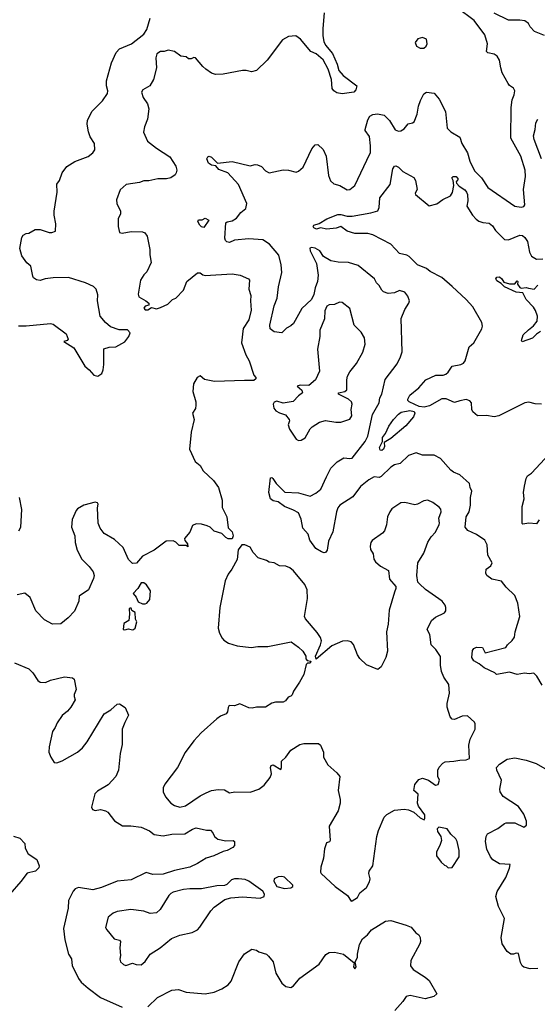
# Model space of a CAD drawing. Extents: x 2133461 to 2293071, y 753526 to 916327.
# Tile 27 of 256: x 2197524 to 2201571, y 802663 to 810362. Entities that reach past the tile are written whole.
import ezdxf

# ---------------------------------------------------------------- set-up
doc = ezdxf.new("R2010")
doc.units = 0

msp = doc.modelspace()

# ---------------------------------------------------------------- linework, layer by layer
at = {"layer": '0CON10XD'}
for points in [[(2199905.6, 810415), (2199894.4, 810294.4), (2199893.3, 810235), (2199901.1, 810191.1), (2199914.2, 810164.2), (2199969.1, 810099.1), (2200005.8, 810015), (2200018.8, 809965), (2200053.3, 809925), (2200160, 809845), (2200153.3, 809815), (2200137.5, 809795), (2200045, 809782), (2200005, 809790), (2199980, 809805), (2199966.2, 809825), (2199961.2, 809895), (2199935.8, 809975.8), (2199897.3, 810047.3), (2199843.3, 810095), (2199801.2, 810115), (2199719.8, 810209.8), (2199684.1, 810235.9), (2199625, 810230.8), (2199580, 810205), (2199458, 810045), (2199375.7, 809964.3), (2199335.8, 809954.2), (2199295, 809965.8), (2199265.9, 809965.9), (2199115, 809936.7), (2199054.5, 809934.5), (2199025, 809943.1), (2198980, 809975), (2198955, 809996.7), (2198900, 810065), (2198885, 810067.5), (2198865, 810057.5), (2198845, 810057.5), (2198825, 810072.5), (2198785, 810077.5), (2198733.9, 810113.9), (2198685, 810123.8), (2198655, 810113.8), (2198625, 810114.2), (2198596.2, 810095), (2198588.6, 810065), (2198593.3, 809985), (2198571.4, 809895), (2198541.2, 809845), (2198486, 809814), (2198476.2, 809795), (2198490, 809755), (2198524.6, 809704.6), (2198533.5, 809665), (2198522.7, 809585), (2198498.9, 809525), (2198491.7, 809481.7), (2198523.2, 809413.2), (2198595, 809357.1), (2198699.3, 809289.3), (2198745, 809216.7), (2198754, 809185), (2198748.8, 809165), (2198739.5, 809150.5), (2198705, 809126.2), (2198671.7, 809118.3), (2198605, 809118.6), (2198535, 809101.9), (2198495, 809102.9), (2198459.7, 809090.3), (2198357.5, 809075), (2198309.1, 809030.9), (2198280.8, 808955), (2198282.9, 808925), (2198312.9, 808865), (2198311.9, 808845), (2198294.4, 808805), (2198292.9, 808745), (2198305, 808698.8), (2198324.2, 808694.2), (2198395, 808705.6), (2198485, 808702.9), (2198503.8, 808695), (2198519.7, 808669.7), (2198542.9, 808565), (2198541.9, 808525), (2198552, 808465), (2198518.5, 808391.5), (2198493.7, 808366.3), (2198468.1, 808325), (2198451.4, 808215), (2198456.7, 808195), (2198510, 808165), (2198533.3, 808145), (2198535, 808130), (2198505, 808122), (2198494.3, 808105.7), (2198505, 808092.5), (2198526.7, 808093.3), (2198555, 808111.2), (2198595, 808102.5), (2198625, 808110.8), (2198682.3, 808137.7), (2198720, 808175), (2198745.8, 808184.2), (2198805, 808246.7), (2198830, 808315), (2198915, 808382), (2198935, 808383.8), (2198955, 808366.2), (2198975, 808362.5), (2199185.6, 808375.6), (2199247.5, 808365), (2199312.5, 808335), (2199320, 808325), (2199316.9, 808255), (2199331.9, 808205), (2199328.6, 808165), (2199335, 808090), (2199315.5, 808015), (2199272.1, 807947.9), (2199259.5, 807835), (2199292.7, 807742.7), (2199318.5, 807695), (2199354, 807584), (2199370, 807565), (2199370, 807555), (2199355, 807540), (2199281.7, 807541.7), (2199046.1, 807533.9), (2198968.3, 807548.3), (2198935, 807577.5), (2198911.2, 807565), (2198883.3, 807515), (2198877.5, 807455), (2198900.8, 807375), (2198902.3, 807347.7), (2198897.7, 807322.3), (2198876.2, 807285), (2198888, 807235), (2198864.2, 807135.8), (2198852.5, 807005), (2198895, 806906.7), (2198936.2, 806875), (2198960, 806835), (2199039.7, 806759.7), (2199078, 806705), (2199106, 806605), (2199107.7, 806547.7), (2199144, 806475), (2199155, 806390), (2199185, 806357.5), (2199192.5, 806325), (2199185, 806302.5), (2199155, 806302.5), (2199135, 806312.5), (2199103.6, 806343.6), (2199045, 806363.8), (2199014.3, 806394.3), (2198990, 806405), (2198945, 806418.8), (2198905, 806421.2), (2198875, 806406.7), (2198854.1, 806355.9), (2198812.5, 806305), (2198815, 806290), (2198837.5, 806265), (2198840, 806240), (2198825, 806250), (2198771.2, 806251.2), (2198745, 806277.5), (2198725, 806286.7), (2198670, 806285), (2198576.1, 806213.9), (2198485, 806167.5), (2198437, 806113), (2198405, 806110), (2198375, 806140), (2198333.3, 806235), (2198265, 806296.7), (2198185, 806343.3), (2198152.5, 806385), (2198137.5, 806425), (2198133.3, 806545), (2198137.5, 806575), (2198132.5, 806585), (2198115, 806590), (2198025, 806566.7), (2197975, 806537.5), (2197966.4, 806523.6), (2197933.8, 806455), (2197928, 806395), (2197955.8, 806325), (2197956.7, 806275), (2197973.8, 806215), (2198009.2, 806145), (2198067.4, 806087.4), (2198099.2, 806045), (2198105.6, 806015.6), (2198101.4, 805991.4), (2198061.2, 805905), (2197988.8, 805855), (2197985.8, 805815), (2197951.7, 805738.3), (2197903.8, 805685), (2197845, 805638.8), (2197780, 805635), (2197718.3, 805668.3), (2197650.3, 805740.3), (2197606.7, 805845), (2197565, 805877.5), (2197503.3, 805865)], [(2199005, 809294), (2199025, 809288), (2199070.7, 809240.7), (2199185, 809252.5), (2199325, 809220), (2199365, 809231.2), (2199383.6, 809226.4), (2199415, 809213.3), (2199445, 809181.2), (2199475, 809164), (2199585, 809188.6), (2199625, 809185.6), (2199685, 809170.8), (2199705, 809179.2), (2199740.9, 809209.1), (2199808.3, 809351.7), (2199835, 809383.8), (2199855, 809386.2), (2199896.3, 809346.3), (2199920.5, 809295), (2199938.9, 809145), (2199955, 809101.2), (2199979.7, 809079.7), (2200027.5, 809065), (2200085, 809032), (2200105, 809034), (2200145, 809066.2), (2200239.5, 809265), (2200266.7, 809323.3), (2200267.7, 809375), (2200259.6, 809449.6), (2200225.6, 809495), (2200224.4, 809505), (2200245, 809578.8), (2200262.3, 809607.7), (2200285, 809621.5), (2200322.8, 809627.2), (2200375, 809616.4), (2200415, 809574.6), (2200460.3, 809500.3), (2200485, 809490), (2200505, 809494.5), (2200530.2, 809509.8), (2200562.5, 809547.5), (2200595, 809555.5), (2200607.3, 809565), (2200632.7, 809625), (2200642.1, 809685), (2200658.2, 809731.8), (2200685, 809782.5), (2200705, 809795.7), (2200765, 809786.9), (2200805, 809741.1), (2200853.8, 809643.8), (2200866.9, 809515), (2200895, 809485.5), (2200964.4, 809445), (2200981.1, 809395), (2201025, 809321.2), (2201044.6, 809255), (2201081.3, 809181.3), (2201134.6, 809124.6), (2201185, 809050.8), (2201394.6, 808904.6), (2201445, 808895.7), (2201465, 808902.5), (2201472.9, 808915), (2201463.8, 809033.8), (2201478.9, 809135), (2201475.3, 809185), (2201442.7, 809295), (2201364.6, 809435), (2201368.1, 809675), (2201374.4, 809735.6), (2201391.2, 809775), (2201396.1, 809806.1), (2201386.4, 809826.4), (2201355, 809847.5), (2201343, 809863), (2201297.6, 809947.6), (2201285.6, 809985.6), (2201275.7, 810045.7), (2201257.7, 810077.7), (2201235, 810093.8), (2201185, 810104), (2201173.3, 810115), (2201182, 810175), (2201160, 810245), (2201076.5, 810355), (2200945, 810454.2)], [(2201628.6, 810238.6), (2201550.5, 810270.5), (2201516.6, 810306.6), (2201503.7, 810333.7), (2201475, 810352.5), (2201435, 810359.6), (2201345, 810359.6), (2201235, 810414.1)], [(2198305, 810134.4), (2198398, 810175), (2198495, 810249.2), (2198518.8, 810285), (2198545, 810373.3)], [(2200655, 810138.8), (2200685, 810140), (2200703.6, 810156.4), (2200710, 810175), (2200705, 810210), (2200675, 810223.3), (2200636.4, 810213.6), (2200617.5, 810185), (2200626.4, 810156.4), (2200655, 810138.8)], [(2197515, 807967.5), (2197575, 807967.5), (2197765, 807986.7), (2197785, 807982.5), (2197887.5, 807905), (2197902.5, 807865), (2197895, 807852.5), (2197870, 807845), (2197947.7, 807797.7), (2198032.3, 807652.3), (2198067.5, 807625), (2198105, 807582.5), (2198136.4, 807573.6), (2198167.5, 807595), (2198177.5, 807625), (2198183.3, 807665), (2198181.7, 807788.3), (2198225, 807802.5), (2198276.4, 807803.6), (2198345, 807842.5), (2198377.5, 807885), (2198387.5, 807915), (2198366.4, 807936.4), (2198303, 807937), (2198235, 807961.2), (2198195, 807993.8), (2198152.5, 808045), (2198132.5, 808165), (2198135, 808210), (2198123.3, 808255), (2198102.5, 808275), (2198037.5, 808305), (2197905, 808345.7), (2197785, 808344), (2197723.9, 808336.1), (2197685, 808323.8), (2197655, 808328.8), (2197633, 808343), (2197625.9, 808355.9), (2197612.5, 808435), (2197580.7, 808460.7), (2197540, 808515), (2197524.2, 808574.2), (2197540.5, 808659.5), (2197552.3, 808677.7), (2197575, 808690), (2197595, 808693.3), (2197645, 808722.5), (2197685, 808722.5), (2197755, 808697.5), (2197775, 808697.5), (2197805, 808710), (2197807.5, 808765), (2197793.3, 808835), (2197793.3, 808865), (2197816.8, 809013.2), (2197814.6, 809075.4), (2197834.3, 809105), (2197855.6, 809164.4), (2197894, 809215), (2197955, 809254.3), (2198058.3, 809291.7), (2198095, 809320.8), (2198112.5, 809345), (2198109.4, 809395), (2198075.5, 809445.5), (2198061.1, 809485), (2198050.5, 809545), (2198054.5, 809575), (2198086.9, 809645), (2198170.9, 809729.1), (2198210, 809785), (2198212.5, 809805), (2198202.2, 809845), (2198201.8, 809885), (2198241.8, 810025), (2198279.4, 810105), (2198305, 810134.4)], [(2201605, 809273.8), (2201546.7, 809425), (2201541.9, 809455), (2201555.5, 809504.5), (2201559.5, 809555), (2201574.4, 809585)], [(2201608.9, 805158.9), (2201568.6, 805228.6), (2201545, 805252), (2201508.3, 805248.3), (2201472.5, 805252.5), (2201415, 805243.2), (2201355, 805258.9), (2201253, 805243), (2201240, 805255), (2201155, 805294), (2201116.5, 805326.5), (2201075, 805348), (2201059.2, 805375), (2201065, 805430), (2201076, 805445), (2201095, 805455.6), (2201143.6, 805453.6), (2201165, 805412.5), (2201325, 805452.5), (2201337.5, 805475), (2201375, 805507.5), (2201394.2, 805535), (2201399.2, 805575), (2201434.2, 805695), (2201419.1, 805799.1), (2201395, 805860), (2201326.7, 805925), (2201292.3, 805972.3), (2201216.5, 805986.5), (2201177.1, 806017.1), (2201170, 806035), (2201170.8, 806065), (2201208.3, 806091.7), (2201218.1, 806115), (2201184.3, 806174.3), (2201180, 806255), (2201161.8, 806291.8), (2201096.4, 806336.4), (2201027.9, 806367.9), (2201008.6, 806395), (2201015.5, 806474.5), (2201038.5, 806515), (2201049.4, 806565), (2201050, 806625), (2201060, 806675), (2201046, 806705), (2201042, 806735), (2200965, 806804), (2200915, 806824.2), (2200895, 806840), (2200815, 806931.2), (2200765, 806956.2), (2200675, 806958), (2200625, 806976.2), (2200563.3, 806955), (2200498.6, 806891.4), (2200455, 806881.4), (2200425, 806864.4), (2200350.9, 806789.1), (2200335, 806783.5), (2200295, 806786.7), (2200254.5, 806765), (2200187.7, 806712.3), (2200128.4, 806631.6), (2200026.7, 806565), (2200011.5, 806545), (2200001.5, 806515), (2199971.7, 806358.3), (2199940, 806285), (2199929.2, 806215), (2199915, 806196.2), (2199905, 806194.2), (2199885, 806200), (2199838.5, 806228.5), (2199793, 806293), (2199778.9, 806338.9), (2199738, 806385), (2199725, 806457.5), (2199703.1, 806505), (2199665, 806527.3), (2199594.2, 806555), (2199545, 806592), (2199505, 806599.2), (2199484.2, 806615), (2199471.9, 806665), (2199485, 806780), (2199495, 806783.3), (2199504.2, 806774.2), (2199529.2, 806735), (2199597.3, 806667.3), (2199705, 806661.5), (2199795, 806635.5), (2199840.9, 806659.1), (2199878.8, 806691.2), (2199921.9, 806788.1), (2199957.5, 806855), (2200006, 806905), (2200057.5, 806935), (2200105, 806930), (2200125, 806934.4), (2200225.3, 807065), (2200245.3, 807105), (2200281.8, 807275), (2200334.5, 807365.5), (2200340, 807405), (2200356.9, 807435), (2200381.6, 807548.4), (2200475, 807671.2), (2200502.2, 807725), (2200513.5, 807765), (2200505.7, 808025), (2200535, 808096.7), (2200568, 808145), (2200571.2, 808165), (2200559.7, 808199.7), (2200535, 808231.2), (2200495, 808244), (2200455, 808227.1), (2200405, 808220.8), (2200368.8, 808235), (2200355, 808246.7), (2200336, 808285), (2200313.8, 808305), (2200298.8, 808335), (2200169.7, 808439.7), (2200095, 808462.5), (2200015.5, 808465.5), (2199957.7, 808477.7), (2199899.4, 808509.4), (2199871.2, 808555), (2199835, 808575.6), (2199805, 808581.2), (2199794, 808575), (2199796, 808555), (2199845.8, 808455), (2199857.1, 808365), (2199852.9, 808315), (2199833.6, 808266.4), (2199825, 808213.3), (2199806.7, 808173.3), (2199730, 808105), (2199665, 807987.5), (2199645, 807967.5), (2199610.7, 807949.3), (2199575, 807913.3), (2199515, 807922.5), (2199483.8, 807945), (2199480, 807975), (2199514.3, 808124.3), (2199538.2, 808185), (2199546.8, 808273.2), (2199573.3, 808386.7), (2199569.3, 808445), (2199551.2, 808521.2), (2199477.3, 808607.3), (2199425, 808641.4), (2199315, 808648.5), (2199205, 808638.6), (2199165, 808620), (2199145, 808624.3), (2199134, 808635), (2199128, 808655), (2199136.2, 808775), (2199147.1, 808782.9), (2199185, 808790.4), (2199218.6, 808811.4), (2199254.1, 808855.9), (2199292.5, 808885), (2199301.2, 808925), (2199234.4, 809075), (2199150.8, 809165), (2199082.1, 809192.1), (2199058.8, 809218.8), (2199025, 809224.3), (2199001.7, 809241.7), (2198987.5, 809275), (2198995, 809291.2), (2199005, 809294)], [(2201603.9, 807356.1), (2201555, 807358), (2201505, 807372), (2201475, 807367.5), (2201270, 807265), (2201235, 807257.8), (2201175, 807267.8), (2201105, 807265.4), (2201067.5, 807295), (2201060, 807315), (2201056.4, 807366.4), (2201045, 807382.5), (2201015, 807391.5), (2200965, 807382.9), (2200925, 807370), (2200857.6, 807397.6), (2200825, 807396.9), (2200728.4, 807341.6), (2200686.8, 807333.2), (2200648.4, 807338.4), (2200612.5, 807352.5), (2200569.4, 807375), (2200558.9, 807385), (2200557.8, 807395), (2200574.6, 807425.4), (2200645.3, 807484.7), (2200700.8, 807545), (2200777.4, 807582.6), (2200835, 807583.5), (2200855, 807590), (2200875, 807606), (2200906.3, 807653.7), (2200974.1, 807665.9), (2200993.9, 807676.1), (2201007.5, 807695), (2201038, 807805), (2201075, 807836.7), (2201138.8, 807945), (2201144, 807965), (2201138.8, 807995), (2201066.3, 808116.3), (2201015.4, 808175.4), (2200906.5, 808276.5), (2200825, 808347.5), (2200734.5, 808394.5), (2200705, 808417.5), (2200634.6, 808444.6), (2200569.7, 808509.7), (2200550.3, 808520.3), (2200493.4, 808533.4), (2200425, 808607.5), (2200285, 808680), (2200245, 808690.5), (2200145, 808691.1), (2200085, 808709.4), (2200035, 808745.3), (2199997.5, 808732.5), (2199925, 808723.2), (2199875, 808734.2), (2199845, 808724.6), (2199824.2, 808735), (2199818.8, 808745), (2199824, 808756), (2199865, 808768.6), (2199924.8, 808805.2), (2200011.4, 808838.6), (2200035, 808840.4), (2200085, 808826.2), (2200125, 808826.1), (2200269.1, 808850.9), (2200325, 808867.5), (2200336, 808895), (2200340.5, 808969.5), (2200420, 809075), (2200442.5, 809195), (2200454.1, 809215.9), (2200465, 809218.8), (2200485, 809209.2), (2200520, 809175), (2200605, 809128.1), (2200618.5, 809105), (2200632.5, 809035), (2200616.2, 809005), (2200618.8, 808995), (2200725, 808907.5), (2200785, 808922.5), (2200833.8, 808956.2), (2200892.9, 808985), (2200908, 809012), (2200920, 809065), (2200912.5, 809105), (2200902.5, 809125), (2200913.6, 809136.4), (2200937.5, 809135), (2200952.5, 809115), (2200937.5, 809095), (2200940, 809085), (2200961.7, 809061.7), (2201005, 809032.9), (2201018.5, 809015), (2201025.3, 808995.3), (2201028, 808945), (2201019.2, 808905), (2201064.1, 808834.1), (2201092.3, 808802.3), (2201115, 808788.2), (2201145, 808777.3), (2201195, 808770.6), (2201220.7, 808750.7), (2201245, 808713.8), (2201315, 808644.2), (2201345, 808640.6), (2201435, 808677.5), (2201456.7, 808675), (2201475, 808658.8), (2201495, 808626.7), (2201510, 808545), (2201525, 808512.5), (2201565, 808490), (2201615, 808491.4)], [(2198965, 808737.5), (2198945, 808742.5), (2198932.5, 808755), (2198917.5, 808785), (2198921.7, 808798.3), (2198951.7, 808798.3), (2198975, 808810), (2199002.5, 808795), (2198965, 808737.5)], [(2201596.5, 807923.5), (2201565, 807904), (2201535, 807873.3), (2201453.3, 807843.3), (2201447.5, 807855), (2201461.7, 807898.3), (2201501.5, 807938.5), (2201542.6, 807967.4), (2201570, 808005), (2201571.9, 808045), (2201557.6, 808087.6), (2201542, 808115), (2201483.6, 808173.6), (2201457.8, 808227.8), (2201405, 808232.2), (2201315, 808272.5), (2201288.5, 808298.5), (2201255, 808319.2), (2201246, 808335), (2201255, 808348), (2201275, 808352), (2201295, 808336.2), (2201310.6, 808310.6), (2201355, 808298.1), (2201395, 808296.7), (2201415, 808320), (2201420, 808315), (2201417.5, 808295), (2201435, 808268.8), (2201445, 808264), (2201485, 808268.1), (2201502.1, 808262.1), (2201545.7, 808254.3), (2201575, 808286.2)], [(2199705, 807071.2), (2199725, 807073.3), (2199755, 807092.5), (2199795, 807163.3), (2199810.3, 807179.7), (2199867.5, 807215), (2199915, 807228.6), (2199995, 807214.2), (2200035, 807215.8), (2200105, 807239.2), (2200120, 807265), (2200116.9, 807315), (2200124.4, 807355), (2200117.3, 807375), (2200095.6, 807395), (2200016.2, 807435), (2200016.7, 807443.3), (2200066.7, 807455), (2200082.2, 807467.8), (2200081.1, 807545), (2200086.7, 807575), (2200105, 807610), (2200157.1, 807675), (2200207.2, 807762.8), (2200225.6, 807825), (2200220.6, 807875), (2200195, 807918.8), (2200139.2, 807975), (2200105.6, 808105), (2200045, 808150.6), (2200025, 808154.4), (2199985, 808134.4), (2199945, 808131.9), (2199925, 808122.5), (2199910.9, 808085), (2199907.9, 808022.1), (2199871.2, 807935), (2199871.8, 807885), (2199852.9, 807785), (2199867.1, 807615), (2199838, 807545), (2199785, 807502.9), (2199716.1, 807503.9), (2199693.6, 807496.4), (2199730, 807465), (2199736.7, 807445), (2199705, 807421.2), (2199663.6, 807376.4), (2199585, 807363.8), (2199535, 807380), (2199515, 807372.5), (2199506.7, 807355), (2199510, 807325), (2199526.7, 807305), (2199555, 807288.8), (2199603, 807273), (2199630, 807235), (2199632.5, 807225), (2199623.3, 807195), (2199635, 807160), (2199685, 807082.5), (2199705, 807071.2)], [(2200355, 806993.6), (2200342.5, 806995), (2200337.6, 807017.6), (2200360, 807065), (2200361.5, 807095), (2200384.6, 807125.4), (2200409.4, 807185), (2200446.7, 807235), (2200485, 807278.2), (2200506.6, 807293.4), (2200575.2, 807305.2), (2200607.5, 807297.5), (2200614.6, 807285), (2200603.2, 807256.8), (2200544.3, 807185.7), (2200425, 807086.7), (2200373.3, 807056.7), (2200376.2, 807025), (2200368, 807005), (2200355, 806993.6)], [(2201585, 806452), (2201565, 806420), (2201505, 806425.7), (2201457.5, 806417.5), (2201453.3, 806423.3), (2201454.3, 806555), (2201467.5, 806615), (2201464.2, 806665), (2201470.8, 806715), (2201484.1, 806774.1), (2201496, 806795), (2201525, 806817.1), (2201664.1, 806965)], [(2197516.7, 806365), (2197532, 806395), (2197541.7, 806531.7), (2197523.8, 806625)], [(2200115, 803470), (2200125, 803472.5), (2200165, 803497.5), (2200183.3, 803535), (2200235, 803576.7), (2200259.7, 803620.3), (2200264.4, 803645), (2200253.8, 803685), (2200255.4, 803704.6), (2200286.5, 803745), (2200317.5, 803975), (2200328.9, 804021.1), (2200373.6, 804126.3), (2200395, 804147.5), (2200455, 804181.1), (2200529.3, 804189.3), (2200563.4, 804183.4), (2200605.9, 804165.9), (2200655, 804120), (2200687.5, 804105), (2200693, 804117), (2200691.2, 804145), (2200641.7, 804211.7), (2200634.2, 804235), (2200640, 804305), (2200606.7, 804335), (2200615, 804382.5), (2200645, 804420), (2200675, 804430), (2200720, 804415), (2200775, 804377.5), (2200795, 804382.5), (2200806.7, 804415), (2200792.5, 804445), (2200793, 804493), (2200805, 804517.5), (2200831.7, 804548.3), (2200851.2, 804558.8), (2200920, 804565), (2200965, 804573.3), (2201015, 804573.8), (2201040, 804585), (2201035, 804690), (2201046.2, 804735), (2201086, 804815), (2201086.2, 804855), (2201079.5, 804869.5), (2201025, 804918.8), (2200985, 804916), (2200925, 804888.8), (2200905, 804893.3), (2200890.5, 804910.5), (2200867.3, 804987.3), (2200867.1, 805015), (2200884.4, 805095), (2200879.4, 805165), (2200841.7, 805221.7), (2200823.5, 805265), (2200815.4, 805315), (2200815, 805383.8), (2200778.5, 805438.5), (2200740.6, 805475), (2200730.8, 805555), (2200711.2, 805595), (2200745, 805663.8), (2200775, 805690), (2200846.7, 805725), (2200855, 805740), (2200856.7, 805765), (2200850, 805785), (2200826.7, 805815), (2200696.7, 805906.7), (2200650.3, 805950.3), (2200636.2, 805965), (2200628.6, 806015), (2200636.9, 806115), (2200685, 806190), (2200715, 806276.7), (2200740.9, 806319.1), (2200776, 806355), (2200803.8, 806415), (2200807.5, 806425), (2200801.1, 806465), (2200818.7, 806515), (2200817.9, 806535), (2200805, 806551.1), (2200755, 806587.1), (2200715, 806604), (2200685, 806598.8), (2200635, 806573.8), (2200615, 806570), (2200535, 806587.5), (2200505, 806584.2), (2200435, 806536.2), (2200417.5, 806515), (2200400, 806475), (2200392.3, 806412.3), (2200375.8, 806365), (2200361.7, 806348.3), (2200280.3, 806289.7), (2200270, 806275), (2200263.3, 806245), (2200268.3, 806218.3), (2200289.2, 806185), (2200294.3, 806144.3), (2200305, 806123.3), (2200345, 806090), (2200406.7, 806055), (2200415, 805987.5), (2200465, 805930), (2200466, 805915), (2200454.2, 805885), (2200414, 805745), (2200404, 805635), (2200391.2, 805575), (2200400, 805425), (2200387.5, 805375), (2200349.3, 805300.7), (2200325, 805280), (2200235, 805317.5), (2200185, 805367.5), (2200166.7, 805395), (2200135, 805477.5), (2200115, 805496.7), (2200085, 805506.2), (2200048.3, 805501.7), (2199965, 805466), (2199842.5, 805362.5), (2199837.5, 805385), (2199876.6, 805473.4), (2199884, 805505), (2199875, 805532.5), (2199850.5, 805570.5), (2199757.7, 805677.7), (2199750, 805695), (2199775.8, 805835), (2199772.5, 805905), (2199754, 805945), (2199665, 806053.3), (2199637.5, 806075), (2199605, 806088.8), (2199555, 806092.5), (2199515, 806114.2), (2199475, 806120), (2199453.2, 806133.2), (2199387.5, 806155), (2199350, 806195), (2199325, 806236.7), (2199285, 806256.7), (2199260, 806255), (2199233.6, 806216.4), (2199225, 806140), (2199184.1, 806065.9), (2199155, 806027.5), (2199130, 805975), (2199090, 805765), (2199076.2, 805605), (2199086.2, 805565), (2199106.2, 805525), (2199120.3, 805510.3), (2199156.1, 805486.1), (2199225, 805465.7), (2199335, 805452.5), (2199385, 805460), (2199465, 805460), (2199646.1, 805496.1), (2199705, 805456.7), (2199737.5, 805425), (2199762.5, 805385), (2199762.5, 805365), (2199771.7, 805351.7), (2199800, 805345), (2199795, 805330), (2199775, 805330), (2199765, 805320), (2199747, 805243), (2199713, 805183), (2199665, 805112.5), (2199655.8, 805084.2), (2199645, 805073.3), (2199622.5, 805065), (2199603, 805037), (2199585, 805026.7), (2199525, 805026.7), (2199495, 805018.8), (2199445, 804986.7), (2199375, 804986), (2199342.3, 804977.7), (2199315, 804982.5), (2199245, 805013.3), (2199205, 804996.7), (2199161.7, 804998.3), (2199153.3, 804985), (2199150, 804950), (2199137.5, 804935), (2199095, 804916.2), (2199066.7, 804895), (2198944.3, 804785.7), (2198885, 804723.3), (2198817.3, 804632.7), (2198758, 804515), (2198658.8, 804385), (2198646.2, 804355), (2198646.2, 804325), (2198664.2, 804284.2), (2198705, 804236.2), (2198735, 804217.5), (2198775.5, 804205.5), (2198821.2, 804215), (2198935, 804294), (2198983.2, 804316.8), (2199025, 804334), (2199075, 804342), (2199125, 804338.8), (2199165, 804317.5), (2199206.4, 804323.6), (2199327.3, 804322.7), (2199395, 804345.8), (2199435, 804375.8), (2199483.8, 804436.2), (2199493.5, 804465), (2199484.6, 804515), (2199490.4, 804529.6), (2199505, 804534.3), (2199565, 804498.8), (2199571.4, 804515), (2199571.4, 804565), (2199605.5, 804594.5), (2199645, 804650.8), (2199715, 804694), (2199745, 804701.2), (2199861.7, 804701.7), (2199875, 804690), (2199900, 804635), (2199900, 804595), (2199932.5, 804535), (2200005, 804473.3), (2200026.2, 804445), (2200013.3, 804335), (2200030, 804265), (2200030, 804235), (2200013.4, 804176.6), (2199944.6, 804055.4), (2199951.2, 803945), (2199946, 803934), (2199923.3, 803925), (2199907.5, 803877.5), (2199898.8, 803805), (2199878.8, 803735), (2199877, 803697), (2199882.5, 803685), (2199990, 803585), (2200087.5, 803515), (2200115, 803470)], [(2198505, 805793.8), (2198519.5, 805800.5), (2198541.7, 805828.3), (2198546.2, 805895), (2198515, 805942.5), (2198495, 805957.5), (2198475, 805960), (2198447.5, 805915), (2198412.5, 805875), (2198435, 805847.5), (2198451.4, 805811.4), (2198485, 805794), (2198505, 805793.8)], [(2198345, 805590), (2198375, 805600), (2198405, 805591.2), (2198415, 805593.8), (2198426, 805605), (2198440, 805655), (2198430, 805675), (2198426.1, 805726.1), (2198401.7, 805741.7), (2198395, 805760), (2198385, 805760), (2198380, 805755), (2198382.5, 805715), (2198376.4, 805663.6), (2198339.3, 805640.7), (2198332.5, 805595), (2198345, 805590)], [(2197484, 805334), (2197596, 805285), (2197626.2, 805255), (2197665, 805196.2), (2197685, 805181.2), (2197725, 805180), (2197765, 805198), (2197875, 805223.3), (2197937, 805217), (2197950, 805205), (2197966, 805125), (2197950, 805085), (2197950.7, 805070.7), (2197956.7, 805045), (2197923.6, 804986.4), (2197896.7, 804955), (2197855, 804922.5), (2197816, 804865), (2197802.4, 804827.6), (2197781.9, 804795), (2197753.3, 804675), (2197752.5, 804635), (2197767.5, 804595), (2197793.6, 804553.6), (2197815, 804551.2), (2197855, 804566.2), (2197975, 804634), (2198015, 804668.8), (2198052.5, 804715), (2198185, 804933.3), (2198235.6, 804964.4), (2198285, 805008.8), (2198305, 805013.3), (2198350, 804985), (2198376, 804925), (2198345, 804867.5), (2198326, 804815), (2198325.8, 804695.8), (2198310, 804625), (2198295.7, 804494.3), (2198276.1, 804443.9), (2198215, 804380), (2198131.7, 804328.3), (2198111.7, 804308.3), (2198086.7, 804205), (2198093.3, 804185), (2198115, 804178.8), (2198155, 804186.2), (2198195, 804176.7), (2198212.5, 804165), (2198265, 804098), (2198327.5, 804057.5), (2198391.9, 804058.1), (2198475, 804047.5), (2198538.3, 804018.3), (2198575, 803990.8), (2198645, 803980.8), (2198715, 803994.3), (2198815, 803997.1), (2198875, 804032.5), (2198905, 804042.5), (2198984.1, 804024.1), (2199015, 804023.8), (2199033.3, 804005), (2199046.2, 803975), (2199073.3, 803955), (2199135, 803942.5), (2199193, 803943), (2199202.5, 803935), (2199202.5, 803905), (2199190.5, 803889.5), (2199146.7, 803865), (2199115, 803857.5), (2199042.5, 803825), (2198981.2, 803805), (2198915, 803762.9), (2198855.4, 803734.6), (2198735, 803710), (2198645, 803681.5), (2198565, 803677.5), (2198513.6, 803693.6), (2198395, 803637.5), (2198285, 803626.9), (2198165, 803577.5), (2198095, 803558.6), (2197985, 803575.8), (2197956.7, 803565), (2197942.3, 803547.7), (2197906.2, 803475), (2197902.5, 803415), (2197865.7, 803255), (2197875.8, 803165.8), (2197906.7, 803055), (2197928.3, 803018.3), (2197933.8, 802965), (2197956.2, 802925), (2197983.8, 802865), (2198005, 802836.7), (2198058.7, 802788.7), (2198156.4, 802716.4), (2198325, 802640)], [(2201575, 802941.9), (2201515, 802940.8), (2201465, 802954.2), (2201452, 802965), (2201439.1, 802989.1), (2201425, 803060), (2201405, 803063.8), (2201385, 803054), (2201365, 803054.2), (2201336.2, 803075), (2201297.5, 803135), (2201290, 803185), (2201316, 803335), (2201268.3, 803428.3), (2201248, 803505), (2201257.1, 803545), (2201324.5, 803655), (2201355, 803727.5), (2201358.8, 803755), (2201275, 803761.9), (2201223.5, 803793.5), (2201204.5, 803815), (2201176.7, 803875), (2201165.5, 803935), (2201171.4, 803975), (2201182, 803995), (2201262, 804038), (2201315, 804077.5), (2201327.7, 804082.3), (2201395, 804080.8), (2201465, 804047.5), (2201487.5, 804065), (2201486.2, 804093.8), (2201465, 804148.8), (2201425, 804210.8), (2201305, 804288), (2201280.6, 804325), (2201279.1, 804345), (2201291.9, 804415), (2201254.5, 804495), (2201253.3, 804515), (2201275, 804541.2), (2201335, 804580), (2201395, 804590.8), (2201485, 804570.8), (2201563.3, 804545), (2201685, 804474.3)], [(2200875, 803730), (2200905, 803732.5), (2200961.2, 803815), (2200960, 803865), (2200946, 803935), (2200935, 803956.7), (2200894.1, 803994.1), (2200866.1, 804036.1), (2200801.2, 804048.8), (2200788.8, 804035), (2200790.8, 804015), (2200816, 803975), (2200821.4, 803945), (2200810, 803905), (2200782.5, 803855), (2200782.9, 803825), (2200818.8, 803775), (2200845, 803750), (2200860, 803745), (2200875, 803730)], [(2197476.4, 803976.4), (2197525, 803962.5), (2197565, 803920), (2197566.7, 803885), (2197589.5, 803839.5), (2197657.5, 803795), (2197677, 803747), (2197675, 803730), (2197647.5, 803705), (2197581.7, 803688.3), (2197533.6, 803623.6), (2197447, 803523)], [(2198355, 802966.7), (2198405, 802983.3), (2198435, 802973.3), (2198475, 802971.2), (2198505, 802998.8), (2198545, 803055.8), (2198621.2, 803105), (2198711.3, 803178.7), (2198775, 803202.5), (2198872.5, 803225), (2198913.3, 803245), (2198933.3, 803265), (2199018.8, 803395), (2199045, 803422), (2199127.3, 803482.7), (2199175, 803496), (2199265.9, 803504.1), (2199405, 803493.3), (2199435.7, 803505), (2199438.1, 803525), (2199425, 803547.5), (2199316.6, 803626.6), (2199287.6, 803637.6), (2199235, 803644.4), (2199205, 803643.3), (2199181.2, 803635), (2199145, 803600), (2199125, 803592.5), (2199065, 803590.6), (2198945, 803565.5), (2198855.4, 803565.4), (2198805, 803560.9), (2198725, 803540.5), (2198705, 803529.4), (2198690.6, 803515), (2198622.5, 803405), (2198595, 803379.2), (2198545, 803372.5), (2198495, 803390.8), (2198394.1, 803404.1), (2198285, 803389.4), (2198255.5, 803374.5), (2198216.8, 803343.2), (2198194.3, 803264.3), (2198204.4, 803244.4), (2198263.8, 803175), (2198303.6, 803163.6), (2198313.3, 803153.3), (2198308, 803105), (2198313.3, 803045), (2198306.7, 803015), (2198313.3, 802995), (2198335, 802973.3), (2198355, 802966.7)], [(2199595, 803569.4), (2199645, 803572.9), (2199660, 803585), (2199660, 803595), (2199595, 803657.1), (2199575, 803662.9), (2199545, 803660), (2199514, 803645), (2199512, 803625), (2199535, 803583.8), (2199595, 803569.4)], [(2198525, 802642), (2198602, 802715), (2198715, 802774.4), (2198765, 802778.1), (2198825, 802756.7), (2198974.5, 802745.5), (2199045, 802757.8), (2199105, 802783.6), (2199154.4, 802815), (2199176.7, 802845), (2199238.5, 802995), (2199281.4, 803058.6), (2199340, 803095), (2199375, 803086.7), (2199395, 803074), (2199454.3, 803054.3), (2199469.7, 803039.7), (2199506.2, 802995), (2199526.1, 802906.1), (2199575, 802827.5), (2199605, 802803.3), (2199645, 802793.3), (2199665, 802806.7), (2199715, 802866.7), (2199865, 802978), (2199918.8, 803051.2), (2199945, 803068), (2199985, 803069.4), (2200056.7, 803055), (2200138.3, 802988.3), (2200133.3, 802955), (2200145, 802940), (2200156, 802955), (2200147.5, 802995), (2200165, 803030), (2200164.2, 803055), (2200180.3, 803129.7), (2200204, 803175), (2200242.6, 803207.4), (2200275, 803245.4), (2200385, 803313.1), (2200425, 803319.2), (2200545, 803282.2), (2200585.3, 803265.3), (2200622.8, 803222.8), (2200644, 803205), (2200655, 803186.2), (2200659.2, 803155), (2200654, 803135), (2200581.2, 803005), (2200580, 802965), (2200601.2, 802935), (2200695, 802876), (2200725, 802848.8), (2200786.2, 802745), (2200762.5, 802725), (2200695, 802705.6), (2200578.3, 802731.7), (2200545, 802723.3), (2200520, 802685), (2200456.7, 802615)]]:
    msp.add_lwpolyline(points, dxfattribs=at)

doc.saveas('drawing.dxf')
